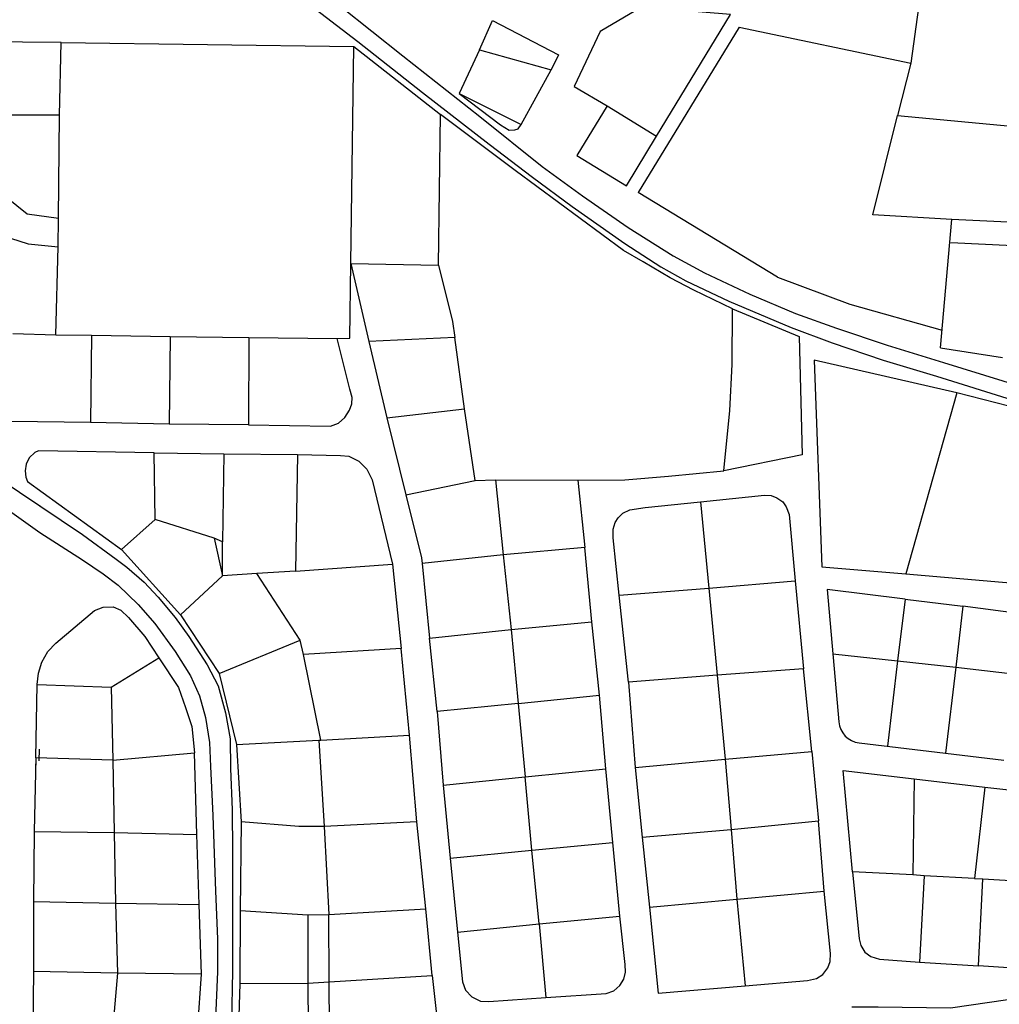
# Model space of a CAD drawing. Header units: metres. Extents: x 19327 to 24000, y 12000 to 18751.
# Tile 28 of 41: x 21765 to 22100, y 16920 to 17257. Entities that reach past the tile are written whole.
import ezdxf

# ---------------------------------------------------------------- set-up
doc = ezdxf.new("R2010")
doc.units = ezdxf.units.M
for name, color, linetype in [('Keyplan-sh1$0$10-WEG', 254, 'CONTINUOUS'), ('Keyplan-sh1$0$2', 254, 'CONTINUOUS'), ('Keyplan-sh1$0$20-KAVEL', 254, 'CONTINUOUS')]:
    doc.layers.add(name, color=color, linetype=linetype)

msp = doc.modelspace()

# ---------------------------------------------------------------- linework, layer by layer
at = {"layer": 'Keyplan-sh1$0$10-WEG'}
for points in [[(21817.68, 17308.11), (21835.01, 17292.98), (21855.66, 17276.02), (21874.56, 17261.01), (21895.75, 17244.15)], [(21811.27, 17305.5), (21825.56, 17292.87), (21836.53, 17283.63), (21856.96, 17267.1), (21880.32, 17249.05)], [(21880.32, 17249.05), (21902.45, 17231.66), (21925.27, 17213.94), (21940.16, 17202.63), (21953.74, 17192.62), (21971.78, 17179.9)], [(21895.75, 17244.15), (21922.12, 17223.4), (21943.42, 17206.33), (21957.22, 17196.32), (21972.86, 17185.45)], [(21972.86, 17185.45), (21988.24, 17175.74), (21999, 17169.97), (22014.54, 17162.58), (22030.19, 17156.05), (22044.2, 17150.94), (22061.59, 17145.18), (22080.82, 17139.19)], [(21971.78, 17179.9), (21984.11, 17171.93), (21992.59, 17167.14), (22007.37, 17160.18), (22028.67, 17151.16), (22042.68, 17145.94), (22060.18, 17140.06), (22078.43, 17134.52)], [(22080.82, 17139.19), (22101.14, 17132.91), (22115.27, 17128.46), (22129.72, 17123.34), (22140.48, 17119.1), (22155.69, 17112.25), (22175.79, 17101.59), (22189.7, 17093.76)], [(22078.43, 17134.52), (22104.29, 17126.5), (22123.42, 17120.3), (22137.43, 17114.97), (22152.1, 17108.34), (22169.16, 17099.42), (22188.72, 17088.33)], [(21750.78, 17104.88), (21757.14, 17099.8), (21786.04, 17080.34), (21797.67, 17071.96), (21801.26, 17069.24), (21807.23, 17064.02), (21812.01, 17058.91), (21817.77, 17051.95)], [(21751.38, 17095.89), (21759.53, 17089.58), (21771.48, 17081.1), (21786.04, 17071.74), (21793.22, 17066.96), (21798.32, 17063.04), (21805.17, 17056.41)], [(21805.17, 17056.41), (21810.85, 17049.95), (21817.81, 17040.27), (21823.02, 17032), (21826.17, 17025.15), (21828.24, 17017.76), (21829.54, 17009.17), (21829.87, 17001.01)], [(21817.77, 17051.95), (21822.48, 17045.49), (21828.78, 17035.81), (21832.48, 17028.52), (21835.08, 17019.28), (21836.6, 17010.47), (21836.71, 17000.25)], [(21829.87, 17001.01), (21830.66, 16984.24), (21831.64, 16958.25), (21832.29, 16941.94), (21832.29, 16930.74)], [(21836.71, 17000.25), (21837.29, 16986.09), (21837.4, 16971.84), (21837.4, 16949.88), (21837.4, 16930.95)], [(21832.29, 16930.74), (21831.23, 16906.8), (21829.27, 16884.07), (21827.32, 16862.43)], [(21837.4, 16930.95), (21837.1, 16913.33), (21835.79, 16894.95), (21832.53, 16862.87)]]:
    msp.add_lwpolyline(points, dxfattribs=at)
at = {"layer": 'Keyplan-sh1$0$2', "invisible_edges": 9}
for points in [[(24000.14, 11999.56), (20560.43, 16943.69), (20559.22, 16937.75), (20558.71, 16934.01)], [(24000.14, 11999.56), (20558.71, 16934.01), (20558.41, 16929.86), (20558.51, 16926.41)], [(24000.14, 11999.56), (20558.51, 16926.41), (20558.51, 16921.76), (20557.8, 16917.5)]]:
    msp.add_3dface(points, dxfattribs=at)
at = {"layer": 'Keyplan-sh1$0$20-KAVEL'}
for p, q in [((22072.32, 17260.77), (22069.6, 17241.65)), ((22010.92, 17253.94), (21976.26, 17197.39)), ((22010.92, 17253.94), (22069.6, 17241.65)), ((21778.18, 17223.84), (21778.83, 17248.75)), ((21778.83, 17248.75), (21878.95, 17247.35)), ((21877.98, 17173.11), (21878.95, 17247.35)), ((21878.95, 17247.35), (21908.62, 17224.11)), ((21921.95, 17246.21), (21915, 17231.31)), ((21921.95, 17246.21), (21946.51, 17239.36)), ((21936.3, 17220.65), (21946.51, 17239.36)), ((22069.6, 17241.65), (22065.03, 17223.71)), ((21915, 17231.31), (21936.3, 17220.65)), ((21965.64, 17227.07), (21955.31, 17210.1)), ((21965.64, 17227.07), (21982.59, 17216.74)), ((21778.18, 17223.84), (21737.81, 17223.95)), ((21777.85, 17188.67), (21778.18, 17223.84)), ((21907.97, 17172.56), (21908.62, 17224.11)), ((22065.03, 17223.71), (22111.81, 17219.36)), ((21972.26, 17199.66), (21982.59, 17216.74)), ((21955.31, 17210.1), (21972.26, 17199.66)), ((22024.03, 17168.42), (21976.26, 17197.39)), ((21777.81, 17178.87), (21777.85, 17188.67)), ((22079.79, 17144.27), (22083.67, 17188.15)), ((22110.94, 17186.84), (22083.67, 17188.15)), ((21777.01, 17148.74), (21777.81, 17178.87)), ((22104.63, 17179.14), (22083.29, 17180.16)), ((21877.98, 17173.11), (21907.97, 17172.56)), ((21877.98, 17173.11), (21884.07, 17146.46)), ((22024.03, 17168.42), (22048.81, 17159.18)), ((22048.81, 17159.18), (22080.32, 17150.26)), ((21762.21, 17149.15), (21777.01, 17148.74)), ((21777.01, 17148.74), (21789.16, 17148.6)), ((21789.16, 17148.6), (21788.83, 17118.7)), ((21789.16, 17148.6), (21816.11, 17148.17)), ((21816.11, 17148.17), (21815.78, 17118.15)), ((21816.11, 17148.17), (21843.05, 17147.84)), ((21843.05, 17147.84), (21842.95, 17117.94)), ((21843.05, 17147.84), (21873.31, 17147.44)), ((21913.51, 17147.77), (21884.07, 17146.46)), ((21884.07, 17146.46), (21890.26, 17120.25)), ((21916.88, 17123.41), (21913.51, 17147.77)), ((22079.79, 17144.27), (22101.06, 17140.98)), ((22085.38, 17128.85), (22067.88, 17066.86)), ((22116.95, 17120.69), (22085.38, 17128.85)), ((21890.26, 17120.25), (21916.88, 17123.41)), ((21920.5, 17098.8), (21916.88, 17123.41)), ((21788.83, 17118.7), (21761.69, 17119.02)), ((21815.78, 17118.15), (21788.83, 17118.7)), ((21842.95, 17117.94), (21815.78, 17118.15)), ((21890.26, 17120.25), (21896.81, 17093.9)), ((21810.59, 17108.35), (21834.5, 17107.92)), ((21810.92, 17085.51), (21810.59, 17108.35)), ((21834.5, 17107.92), (21834.06, 17077.9)), ((21834.5, 17107.92), (21859.71, 17107.7)), ((21859.71, 17107.7), (21859.06, 17067.79)), ((21896.81, 17093.9), (21920.5, 17098.8)), ((21920.5, 17098.8), (21927.45, 17099.02)), ((21927.45, 17099.02), (21955.62, 17098.91)), ((21927.45, 17099.02), (21930.06, 17073.46)), ((21955.62, 17098.91), (21958.07, 17075.96)), ((21997.68, 17091.52), (22000.5, 17062.05)), ((21799.4, 17075.18), (21810.92, 17085.51)), ((21831.13, 17079.1), (21810.92, 17085.51)), ((21831.13, 17079.1), (21834.06, 17066.27)), ((21834.06, 17077.9), (21831.13, 17079.1)), ((21834.06, 17066.27), (21834.06, 17077.9)), ((21799.4, 17075.18), (21819.67, 17052.89)), ((21958.07, 17075.96), (21930.06, 17073.46)), ((21960.46, 17050.52), (21958.07, 17075.96)), ((21930.06, 17073.46), (21902.35, 17070.41)), ((21930.06, 17073.46), (21932.86, 17047.8)), ((21859.06, 17067.79), (21845.8, 17067.03)), ((21859.06, 17067.79), (21892.25, 17070.18)), ((21892.25, 17070.18), (21895.19, 17041.36)), ((21902.35, 17070.41), (21904.93, 17044.86)), ((21819.67, 17052.89), (21834.06, 17066.27)), ((21845.8, 17067.03), (21834.06, 17066.27)), ((21860.63, 17044.19), (21845.8, 17067.03)), ((22000.5, 17062.05), (22030.06, 17064.55)), ((22030.06, 17064.55), (22032.89, 17034.42)), ((22067.88, 17066.86), (22111.3, 17063.16)), ((21969.75, 17059.55), (22000.5, 17062.05)), ((22000.5, 17062.05), (22003.33, 17032.25)), ((22040.97, 17061.59), (22044.99, 17016.26)), ((22067.7, 17058.22), (22040.97, 17061.59)), ((21973.01, 17029.86), (21969.75, 17059.55)), ((22067.7, 17058.22), (22065.09, 17037.13)), ((22067.7, 17058.22), (22087.48, 17055.83)), ((22087.48, 17055.83), (22085.09, 17034.95)), ((22107.26, 17053.22), (22087.48, 17055.83)), ((21819.67, 17052.89), (21832.92, 17032.77)), ((21932.86, 17047.8), (21960.46, 17050.52)), ((21963.07, 17025.39), (21960.46, 17050.52)), ((21904.93, 17044.86), (21932.86, 17047.8)), ((21932.86, 17047.8), (21935.25, 17022.57)), ((21832.92, 17032.77), (21860.63, 17044.19)), ((21861.72, 17039.3), (21860.63, 17044.19)), ((21907.48, 17019.83), (21904.93, 17044.86)), ((21895.19, 17041.36), (21861.72, 17039.3)), ((21898.03, 17011.66), (21895.19, 17041.36)), ((21795.89, 17028.15), (21812.19, 17038.16)), ((21867.66, 17010.02), (21861.72, 17039.3)), ((22042.93, 17039.52), (22065.09, 17037.13)), ((22065.09, 17037.13), (22061.62, 17007.87)), ((22065.09, 17037.13), (22085.09, 17034.95)), ((22032.89, 17034.42), (22003.33, 17032.25)), ((22035.71, 17006.11), (22032.89, 17034.42)), ((22085.09, 17034.95), (22081.5, 17005.48)), ((22085.09, 17034.95), (22104.65, 17032.67)), ((21832.92, 17032.77), (21838.82, 17008.48)), ((22003.33, 17032.25), (21973.01, 17029.86)), ((22003.33, 17032.25), (22006.05, 17003.5)), ((21770.13, 17003.9), (21770.57, 17029.02)), ((21770.13, 17003.9), (21770.57, 17029.02)), ((21770.57, 17029.02), (21795.89, 17028.15)), ((21795.89, 17028.15), (21796.43, 17003.14)), ((21973.01, 17029.86), (21975.32, 17000.68)), ((21935.25, 17022.57), (21963.07, 17025.39)), ((21965.22, 17000.14), (21963.07, 17025.39)), ((21935.25, 17022.57), (21907.48, 17019.83)), ((21935.25, 17022.57), (21937.62, 16997.43)), ((21907.48, 17019.83), (21909.59, 16994.6)), ((21838.82, 17008.48), (21866.99, 17010)), ((21866.99, 17010), (21867.66, 17010.02)), ((21866.99, 17010), (21868.82, 16980.38)), ((21867.66, 17010.02), (21898.03, 17011.66)), ((21900.55, 16982.01), (21898.03, 17011.66)), ((21771.26, 17006.85), (21771.19, 17002.94)), ((21838.82, 17008.48), (21840.45, 16982.01)), ((22052, 17009.03), (22081.5, 17005.48)), ((21770.13, 17003.9), (21769.51, 16978.77)), ((21770.13, 17003.9), (21770.04, 16999.99)), ((21796.43, 17003.14), (21770.13, 17003.9)), ((21796.43, 17003.14), (21824.47, 17005.64)), ((21825.25, 16977.68), (21824.47, 17005.64)), ((21975.32, 17000.68), (22006.05, 17003.5)), ((22006.05, 17003.5), (22035.71, 17006.11)), ((22006.05, 17003.5), (22008.14, 16979.37)), ((22035.71, 17006.11), (22037.98, 16982.35)), ((22081.5, 17005.48), (22101.5, 17003.09)), ((21796.43, 17003.14), (21796.89, 16978.33)), ((21937.62, 16997.43), (21965.22, 17000.14)), ((21967.61, 16974.91), (21965.22, 17000.14)), ((21975.32, 17000.68), (21977.72, 16976.76)), ((21975.32, 17000.68), (21975.43, 16999.62)), ((21909.59, 16994.6), (21937.62, 16997.43)), ((21939.9, 16972.3), (21937.62, 16997.43)), ((22070.74, 16996.75), (22070.31, 16963.91)), ((22070.74, 16996.75), (22094.97, 16993.92)), ((21909.59, 16994.6), (21911.98, 16969.59)), ((22094.97, 16993.92), (22091.39, 16962.6)), ((21840.45, 16982.01), (21840.02, 16951.67)), ((21900.55, 16982.01), (21868.82, 16980.38)), ((21868.82, 16980.38), (21870.45, 16950.36)), ((21903.59, 16952.21), (21900.55, 16982.01)), ((22008.14, 16979.37), (22037.98, 16982.35)), ((22039.98, 16958.27), (22037.98, 16982.35)), ((21769.51, 16978.77), (21769.29, 16954.73)), ((21769.51, 16978.77), (21796.89, 16978.33)), ((21796.89, 16978.33), (21825.25, 16977.68)), ((21796.89, 16978.33), (21797.43, 16954.19)), ((21826.01, 16953.75), (21825.25, 16977.68)), ((21977.72, 16976.76), (22008.14, 16979.37)), ((21977.72, 16976.76), (21980.21, 16952.83)), ((22008.14, 16979.37), (22010.1, 16955.55)), ((21939.9, 16972.3), (21967.61, 16974.91)), ((21970, 16949.79), (21967.61, 16974.91)), ((21911.98, 16969.59), (21939.9, 16972.3)), ((21911.98, 16969.59), (21914.48, 16944.25)), ((21942.4, 16947.07), (21939.9, 16972.3)), ((22070.31, 16963.91), (22049.66, 16964.89)), ((22074.22, 16963.58), (22070.31, 16963.91)), ((22074.22, 16963.58), (22072.64, 16934)), ((22091.39, 16962.6), (22074.22, 16963.58)), ((22091.39, 16962.6), (22094.32, 16962.49)), ((22092.75, 16932.7), (22094.32, 16962.49)), ((22094.32, 16962.49), (22116.38, 16961.3)), ((22010.1, 16955.55), (22039.98, 16958.27)), ((21769.29, 16954.73), (21769.34, 16930.76)), ((21769.29, 16954.73), (21797.43, 16954.19)), ((21797.43, 16954.19), (21798.03, 16930.22)), ((21797.43, 16954.19), (21826.01, 16953.75)), ((21826.83, 16929.89), (21826.01, 16953.75)), ((21980.21, 16952.83), (22010.1, 16955.55)), ((22010.1, 16955.55), (22012.92, 16925.86)), ((21840.02, 16951.67), (21839.97, 16926.7)), ((21840.02, 16951.67), (21863.17, 16950.25)), ((21863.17, 16950.25), (21870.45, 16950.36)), ((21863.17, 16950.25), (21863.23, 16926.81)), ((21870.45, 16950.36), (21903.59, 16952.21)), ((21870.51, 16927.24), (21870.45, 16950.36)), ((21905.82, 16929.42), (21903.59, 16952.21)), ((21942.4, 16947.07), (21970, 16949.79)), ((21914.48, 16944.25), (21942.4, 16947.07)), ((21942.4, 16947.07), (21944.74, 16921.91)), ((22072.64, 16934), (22092.75, 16932.7)), ((22106.55, 16931.83), (22092.75, 16932.7)), ((21769.34, 16930.76), (21769.02, 16906.4)), ((21798.03, 16930.22), (21769.34, 16930.76)), ((21798.03, 16930.22), (21795.86, 16904.44)), ((21826.83, 16929.89), (21798.03, 16930.22)), ((21824.98, 16902.81), (21826.83, 16929.89)), ((21870.51, 16927.24), (21905.82, 16929.42)), ((21839.97, 16926.7), (21839.32, 16906.25)), ((21839.97, 16926.7), (21863.23, 16926.81)), ((21863.23, 16926.81), (21870.51, 16927.24)), ((21863.23, 16926.81), (21863.33, 16905.27)), ((21870.72, 16905.06), (21870.51, 16927.24))]:
    msp.add_line(p, q, dxfattribs=at)
for points in [[(21982.59, 17216.74), (22007.91, 17258.28), (21977.48, 17260.89), (21963.35, 17252.52), (21954.44, 17233.7), (21965.64, 17227.07)], [(21921.95, 17246.21), (21926.41, 17256.32), (21949.01, 17244.47), (21946.51, 17239.36)], [(21778.83, 17248.75), (21738.95, 17249.07), (21736.24, 17248.53), (21733.74, 17247.33), (21731.78, 17245.16), (21730.58, 17242.87), (21730.04, 17239.83), (21730.26, 17237.33), (21737.81, 17223.95)], [(21915, 17231.31), (21929.23, 17220.54), (21932.17, 17218.7), (21934.12, 17218.8), (21935.21, 17219.24), (21936.3, 17220.65)], [(21737.81, 17223.95), (21752.37, 17201.98), (21767.15, 17190.13), (21777.85, 17188.67)], [(22008.54, 17157.64), (21995.34, 17163.95), (21987.29, 17168.19), (21978.06, 17173.63), (21971.32, 17177.54), (21934.17, 17204.99), (21908.62, 17224.11)], [(22083.67, 17188.15), (22056.61, 17189.78), (22065.03, 17223.71)], [(21761.42, 17181.8), (21767.45, 17179.84), (21777.81, 17178.87)], [(21873.31, 17147.44), (21877.65, 17147.55), (21877.98, 17173.11)], [(21907.97, 17172.56), (21912.75, 17153.31), (21913.51, 17147.77)], [(22008.54, 17157.64), (22031.47, 17148.18), (22032.44, 17107.62), (22005.6, 17102.18)], [(22005.6, 17102.18), (22007.67, 17122.84), (22008.43, 17138.5), (22008.54, 17157.64)], [(21842.95, 17117.94), (21871.03, 17117.43), (21873.74, 17118.51), (21875.92, 17120.36), (21877.44, 17122.86), (21878.31, 17125.04), (21878.42, 17127.21), (21877.65, 17130.15), (21873.31, 17147.44)], [(22085.38, 17128.85), (22036.59, 17140.05), (22039.2, 17069.25), (22067.88, 17066.86)], [(21810.59, 17108.35), (21771.04, 17109), (21769.73, 17108.46), (21767.89, 17106.61), (21766.8, 17104.44), (21766.47, 17102.15), (21766.69, 17099.98), (21767.24, 17098.56), (21799.4, 17075.18)], [(21859.71, 17107.7), (21874.42, 17107.39), (21877.25, 17107.17), (21880.73, 17105.43), (21883.44, 17102.71), (21885.29, 17099.12), (21892.25, 17070.18)], [(21955.62, 17098.91), (21971.71, 17099.02), (21986.7, 17100.32), (22005.6, 17102.18)], [(21896.81, 17093.9), (21902.13, 17072.37), (21902.35, 17070.41)], [(21969.75, 17059.55), (21967.8, 17079.23), (21967.8, 17082.17), (21968.45, 17084.45), (21969.43, 17086.08), (21971.06, 17087.71), (21973.45, 17088.8), (21978.66, 17089.56), (21997.68, 17091.52)], [(21997.68, 17091.52), (22019.52, 17093.8), (22021.8, 17093.69), (22023.76, 17092.93), (22025.82, 17091.52), (22026.91, 17089.78), (22028, 17087.17), (22030.06, 17064.55)], [(21770.57, 17029.02), (21771, 17032.94), (21772.2, 17036.64), (21774.26, 17040.33), (21776.98, 17043.16), (21790.24, 17054.36), (21793.17, 17055.45), (21796.54, 17055.56), (21799.26, 17054.47), (21801.86, 17051.97), (21807.41, 17045.45), (21812.19, 17038.16)], [(21770.57, 17029.02), (21771, 17032.94), (21772.2, 17036.64), (21774.26, 17040.33), (21776.98, 17043.16), (21790.24, 17054.36), (21793.17, 17055.45), (21796.54, 17055.56), (21799.26, 17054.47), (21801.86, 17051.97), (21807.41, 17045.45), (21812.19, 17038.16)], [(21812.19, 17038.16), (21818.92, 17028.05), (21821.31, 17021.19), (21823.49, 17014.67), (21824.47, 17005.64)], [(22049.66, 16964.89), (22046.51, 16999.58), (22070.74, 16996.75)], [(22094.97, 16993.92), (22112.36, 16991.97), (22114.86, 16991.31), (22116.6, 16989.79), (22118.23, 16987.62), (22118.88, 16985.88), (22118.88, 16981.74), (22116.38, 16961.3)], [(21868.82, 16980.38), (21860.15, 16980.49), (21840.45, 16982.01)], [(22049.66, 16964.89), (22052, 16941.94), (22052.54, 16939.66), (22053.95, 16937.48), (22055.91, 16935.96), (22058.95, 16934.98), (22072.64, 16934)], [(22012.92, 16925.86), (22034.22, 16927.71), (22037.37, 16928.47), (22039.55, 16929.78), (22041.28, 16932.06), (22042.04, 16934.24), (22042.15, 16936.96), (22039.98, 16958.27)], [(21980.21, 16952.83), (21983.15, 16923.36), (22012.92, 16925.86)], [(21944.74, 16921.91), (21965.39, 16923.32), (21967.99, 16924.19), (21970.06, 16926.04), (21971.36, 16928.22), (21971.91, 16930.61), (21971.8, 16933.22), (21970, 16949.79)], [(21914.48, 16944.25), (21916.16, 16927.24), (21917.14, 16924.41), (21919.31, 16922.13), (21922.35, 16920.71), (21925.18, 16920.5), (21944.74, 16921.91)], [(21905.82, 16929.42), (21908.32, 16906.9), (21884.42, 16904.4)], [(22049.48, 16918.67), (22058.43, 16918.75), (22083.21, 16918.42), (22102.88, 16921.25), (22122.11, 16919.29), (22122.11, 16898.74), (22118.32, 16856.26)]]:
    msp.add_lwpolyline(points, dxfattribs=at)
msp.add_arc((22052.96, 17016.97), 8, 185.0633, 263.1395, dxfattribs=at)

doc.saveas('drawing.dxf')
